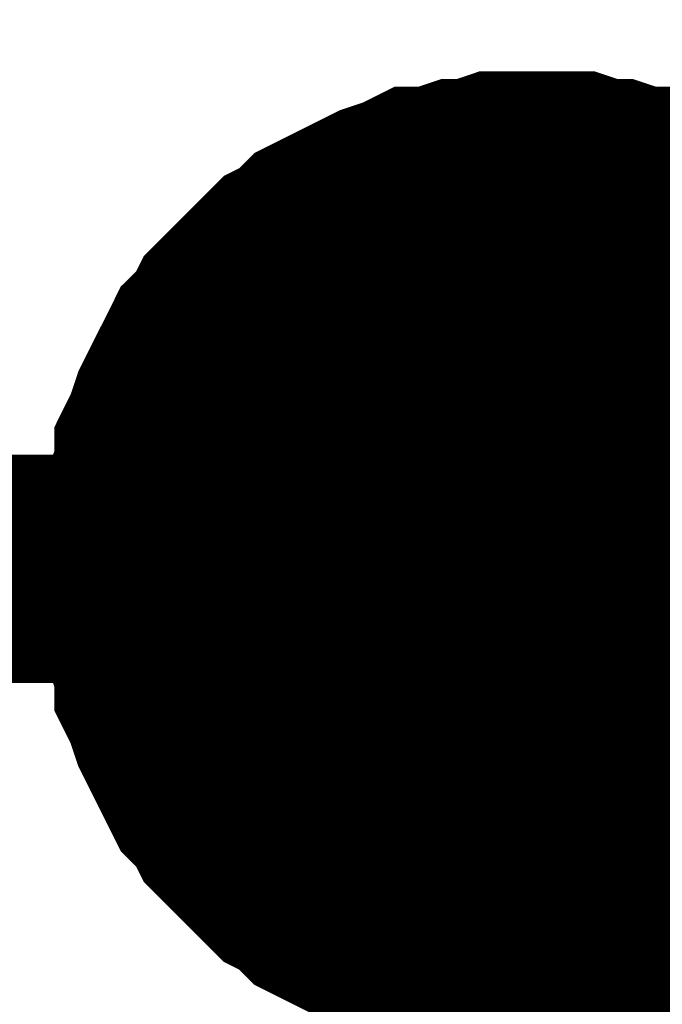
# Model space of a CAD drawing. Header units: inches. Extents: x 0 to 17, y 0 to 11.
# Tile 99 of 256: x 12.0731 to 12.1063, y 7.9773 to 8.0282. Entities that reach past the tile are written whole.
import ezdxf

# ---------------------------------------------------------------- set-up
doc = ezdxf.new("R2010")
doc.units = ezdxf.units.IN
doc.header["$MEASUREMENT"] = 0
doc.layers.add('Sheet', color=255, linetype='Continuous')

msp = doc.modelspace()

# ---------------------------------------------------------------- linework, layer by layer
at = {"layer": 'Sheet'}
for points in [[(11.099953, 8.099733, 0.0118, 0.0118, 0), (11.099953, 7.99982, 0.0118, 0.0118, 0), (12.099813, 7.99982, 0.0118, 0.0118, 0)], [(12.079991, 7.99982, 0.0118, 0.0118, 0), (12.079991, 8.001009, 0.0118, 0.0118, 0), (12.079991, 8.001802, 0.0118, 0.0118, 0), (12.080387, 8.002992, 0.0118, 0.0118, 0), (12.080387, 8.003785, 0.0118, 0.0118, 0), (12.080784, 8.004974, 0.0118, 0.0118, 0), (12.080784, 8.005767, 0.0118, 0.0118, 0), (12.08118, 8.00656, 0.0118, 0.0118, 0), (12.081576, 8.007749, 0.0118, 0.0118, 0), (12.081973, 8.008542, 0.0118, 0.0118, 0), (12.082369, 8.009335, 0.0118, 0.0118, 0), (12.082766, 8.010128, 0.0118, 0.0118, 0), (12.083162, 8.010921, 0.0118, 0.0118, 0), (12.083955, 8.011714, 0.0118, 0.0118, 0), (12.084352, 8.012507, 0.0118, 0.0118, 0), (12.085145, 8.0133, 0.0118, 0.0118, 0), (12.085541, 8.013697, 0.0118, 0.0118, 0), (12.086334, 8.01449, 0.0118, 0.0118, 0), (12.087127, 8.015283, 0.0118, 0.0118, 0), (12.08792, 8.015679, 0.0118, 0.0118, 0), (12.088713, 8.016472, 0.0118, 0.0118, 0), (12.089506, 8.016869, 0.0118, 0.0118, 0), (12.090299, 8.017265, 0.0118, 0.0118, 0), (12.091091, 8.017661, 0.0118, 0.0118, 0), (12.091884, 8.018058, 0.0118, 0.0118, 0), (12.093074, 8.018454, 0.0118, 0.0118, 0), (12.093867, 8.018851, 0.0118, 0.0118, 0), (12.09466, 8.018851, 0.0118, 0.0118, 0), (12.095849, 8.019247, 0.0118, 0.0118, 0), (12.096642, 8.019247, 0.0118, 0.0118, 0), (12.097831, 8.019644, 0.0118, 0.0118, 0), (12.098624, 8.019644, 0.0118, 0.0118, 0), (12.099813, 8.019644, 0.0118, 0.0118, 0)], [(12.079991, 7.99982, 0.0118, 0.0118, 0), (12.079991, 8.001009, 0.0118, 0.0118, 0), (12.079991, 8.001802, 0.0118, 0.0118, 0), (12.080387, 8.002992, 0.0118, 0.0118, 0), (12.080387, 8.003785, 0.0118, 0.0118, 0), (12.080784, 8.004974, 0.0118, 0.0118, 0), (12.080784, 8.005767, 0.0118, 0.0118, 0), (12.08118, 8.00656, 0.0118, 0.0118, 0), (12.081576, 8.007749, 0.0118, 0.0118, 0), (12.081973, 8.008542, 0.0118, 0.0118, 0), (12.082369, 8.009335, 0.0118, 0.0118, 0), (12.082766, 8.010128, 0.0118, 0.0118, 0), (12.083162, 8.010921, 0.0118, 0.0118, 0), (12.083955, 8.011714, 0.0118, 0.0118, 0), (12.084352, 8.012507, 0.0118, 0.0118, 0), (12.085145, 8.0133, 0.0118, 0.0118, 0), (12.085541, 8.013697, 0.0118, 0.0118, 0), (12.086334, 8.01449, 0.0118, 0.0118, 0), (12.087127, 8.015283, 0.0118, 0.0118, 0), (12.08792, 8.015679, 0.0118, 0.0118, 0), (12.088713, 8.016472, 0.0118, 0.0118, 0), (12.089506, 8.016869, 0.0118, 0.0118, 0), (12.090299, 8.017265, 0.0118, 0.0118, 0), (12.091091, 8.017661, 0.0118, 0.0118, 0), (12.091884, 8.018058, 0.0118, 0.0118, 0), (12.093074, 8.018454, 0.0118, 0.0118, 0), (12.093867, 8.018851, 0.0118, 0.0118, 0), (12.09466, 8.018851, 0.0118, 0.0118, 0), (12.095849, 8.019247, 0.0118, 0.0118, 0), (12.096642, 8.019247, 0.0118, 0.0118, 0), (12.097831, 8.019644, 0.0118, 0.0118, 0), (12.098624, 8.019644, 0.0118, 0.0118, 0), (12.099813, 8.019644, 0.0118, 0.0118, 0)], [(12.079991, 7.99982, 0.0118, 0.0118, 0), (12.079991, 8.001009, 0.0118, 0.0118, 0), (12.079991, 8.001802, 0.0118, 0.0118, 0), (12.080387, 8.002992, 0.0118, 0.0118, 0), (12.080387, 8.003785, 0.0118, 0.0118, 0), (12.080784, 8.004974, 0.0118, 0.0118, 0), (12.080784, 8.005767, 0.0118, 0.0118, 0), (12.08118, 8.00656, 0.0118, 0.0118, 0), (12.081576, 8.007749, 0.0118, 0.0118, 0), (12.081973, 8.008542, 0.0118, 0.0118, 0), (12.082369, 8.009335, 0.0118, 0.0118, 0), (12.082766, 8.010128, 0.0118, 0.0118, 0), (12.083162, 8.010921, 0.0118, 0.0118, 0), (12.083955, 8.011714, 0.0118, 0.0118, 0), (12.084352, 8.012507, 0.0118, 0.0118, 0), (12.085145, 8.0133, 0.0118, 0.0118, 0), (12.085541, 8.013697, 0.0118, 0.0118, 0), (12.086334, 8.01449, 0.0118, 0.0118, 0), (12.087127, 8.015283, 0.0118, 0.0118, 0), (12.08792, 8.015679, 0.0118, 0.0118, 0), (12.088713, 8.016472, 0.0118, 0.0118, 0), (12.089506, 8.016869, 0.0118, 0.0118, 0), (12.090299, 8.017265, 0.0118, 0.0118, 0), (12.091091, 8.017661, 0.0118, 0.0118, 0), (12.091884, 8.018058, 0.0118, 0.0118, 0), (12.093074, 8.018454, 0.0118, 0.0118, 0), (12.093867, 8.018851, 0.0118, 0.0118, 0), (12.09466, 8.018851, 0.0118, 0.0118, 0), (12.095849, 8.019247, 0.0118, 0.0118, 0), (12.096642, 8.019247, 0.0118, 0.0118, 0), (12.097831, 8.019644, 0.0118, 0.0118, 0), (12.098624, 8.019644, 0.0118, 0.0118, 0), (12.099813, 8.019644, 0.0118, 0.0118, 0)], [(12.079991, 7.99982, 0.0118, 0.0118, 0), (12.079991, 8.001009, 0.0118, 0.0118, 0), (12.079991, 8.001802, 0.0118, 0.0118, 0), (12.080387, 8.002992, 0.0118, 0.0118, 0), (12.080387, 8.003785, 0.0118, 0.0118, 0), (12.080784, 8.004974, 0.0118, 0.0118, 0), (12.080784, 8.005767, 0.0118, 0.0118, 0), (12.08118, 8.00656, 0.0118, 0.0118, 0), (12.081576, 8.007749, 0.0118, 0.0118, 0), (12.081973, 8.008542, 0.0118, 0.0118, 0), (12.082369, 8.009335, 0.0118, 0.0118, 0), (12.082766, 8.010128, 0.0118, 0.0118, 0), (12.083162, 8.010921, 0.0118, 0.0118, 0), (12.083955, 8.011714, 0.0118, 0.0118, 0), (12.084352, 8.012507, 0.0118, 0.0118, 0), (12.085145, 8.0133, 0.0118, 0.0118, 0), (12.085541, 8.013697, 0.0118, 0.0118, 0), (12.086334, 8.01449, 0.0118, 0.0118, 0), (12.087127, 8.015283, 0.0118, 0.0118, 0), (12.08792, 8.015679, 0.0118, 0.0118, 0), (12.088713, 8.016472, 0.0118, 0.0118, 0), (12.089506, 8.016869, 0.0118, 0.0118, 0), (12.090299, 8.017265, 0.0118, 0.0118, 0), (12.091091, 8.017661, 0.0118, 0.0118, 0), (12.091884, 8.018058, 0.0118, 0.0118, 0), (12.093074, 8.018454, 0.0118, 0.0118, 0), (12.093867, 8.018851, 0.0118, 0.0118, 0), (12.09466, 8.018851, 0.0118, 0.0118, 0), (12.095849, 8.019247, 0.0118, 0.0118, 0), (12.096642, 8.019247, 0.0118, 0.0118, 0), (12.097831, 8.019644, 0.0118, 0.0118, 0), (12.098624, 8.019644, 0.0118, 0.0118, 0), (12.099813, 8.019644, 0.0118, 0.0118, 0)], [(12.099813, 8.019644, 0.0118, 0.0118, 0), (12.099813, 8.019644, 0.0118, 0.0118, 0)], [(12.099813, 8.019644, 0.0118, 0.0118, 0), (12.101003, 8.019644, 0.0118, 0.0118, 0), (12.101796, 8.019644, 0.0118, 0.0118, 0), (12.102985, 8.019247, 0.0118, 0.0118, 0), (12.103778, 8.019247, 0.0118, 0.0118, 0), (12.104967, 8.018851, 0.0118, 0.0118, 0), (12.10576, 8.018851, 0.0118, 0.0118, 0), (12.106553, 8.018454, 0.0118, 0.0118, 0), (12.107743, 8.018058, 0.0118, 0.0118, 0), (12.108535, 8.017661, 0.0118, 0.0118, 0), (12.109328, 8.017265, 0.0118, 0.0118, 0), (12.110121, 8.016869, 0.0118, 0.0118, 0), (12.110914, 8.016472, 0.0118, 0.0118, 0), (12.111707, 8.015679, 0.0118, 0.0118, 0), (12.1125, 8.015283, 0.0118, 0.0118, 0)], [(12.099813, 8.019644, 0.0118, 0.0118, 0), (12.099813, 8.019644, 0.0118, 0.0118, 0)], [(12.099813, 8.019644, 0.0118, 0.0118, 0), (12.101003, 8.019644, 0.0118, 0.0118, 0), (12.101796, 8.019644, 0.0118, 0.0118, 0), (12.102985, 8.019247, 0.0118, 0.0118, 0), (12.103778, 8.019247, 0.0118, 0.0118, 0), (12.104967, 8.018851, 0.0118, 0.0118, 0), (12.10576, 8.018851, 0.0118, 0.0118, 0), (12.106553, 8.018454, 0.0118, 0.0118, 0), (12.107743, 8.018058, 0.0118, 0.0118, 0), (12.108535, 8.017661, 0.0118, 0.0118, 0), (12.109328, 8.017265, 0.0118, 0.0118, 0), (12.110121, 8.016869, 0.0118, 0.0118, 0), (12.110914, 8.016472, 0.0118, 0.0118, 0), (12.111707, 8.015679, 0.0118, 0.0118, 0), (12.1125, 8.015283, 0.0118, 0.0118, 0)], [(12.099813, 8.019644, 0.0118, 0.0118, 0), (12.099813, 8.019644, 0.0118, 0.0118, 0)], [(12.099813, 8.019644, 0.0118, 0.0118, 0), (12.101003, 8.019644, 0.0118, 0.0118, 0), (12.101796, 8.019644, 0.0118, 0.0118, 0), (12.102985, 8.019247, 0.0118, 0.0118, 0), (12.103778, 8.019247, 0.0118, 0.0118, 0), (12.104967, 8.018851, 0.0118, 0.0118, 0), (12.10576, 8.018851, 0.0118, 0.0118, 0), (12.106553, 8.018454, 0.0118, 0.0118, 0), (12.107743, 8.018058, 0.0118, 0.0118, 0), (12.108535, 8.017661, 0.0118, 0.0118, 0), (12.109328, 8.017265, 0.0118, 0.0118, 0), (12.110121, 8.016869, 0.0118, 0.0118, 0), (12.110914, 8.016472, 0.0118, 0.0118, 0), (12.111707, 8.015679, 0.0118, 0.0118, 0), (12.1125, 8.015283, 0.0118, 0.0118, 0)], [(12.099813, 8.019644, 0.0118, 0.0118, 0), (12.099813, 8.019644, 0.0118, 0.0118, 0)], [(12.099813, 8.019644, 0.0118, 0.0118, 0), (12.101003, 8.019644, 0.0118, 0.0118, 0), (12.101796, 8.019644, 0.0118, 0.0118, 0), (12.102985, 8.019247, 0.0118, 0.0118, 0), (12.103778, 8.019247, 0.0118, 0.0118, 0), (12.104967, 8.018851, 0.0118, 0.0118, 0), (12.10576, 8.018851, 0.0118, 0.0118, 0), (12.106553, 8.018454, 0.0118, 0.0118, 0), (12.107743, 8.018058, 0.0118, 0.0118, 0), (12.108535, 8.017661, 0.0118, 0.0118, 0), (12.109328, 8.017265, 0.0118, 0.0118, 0), (12.110121, 8.016869, 0.0118, 0.0118, 0), (12.110914, 8.016472, 0.0118, 0.0118, 0), (12.111707, 8.015679, 0.0118, 0.0118, 0), (12.1125, 8.015283, 0.0118, 0.0118, 0)], [(12.079991, 7.99982, 0.0039, 0.0039, 0), (12.079991, 8.001009, 0.0039, 0.0039, 0), (12.079991, 8.001802, 0.0039, 0.0039, 0), (12.080387, 8.002992, 0.0039, 0.0039, 0), (12.080387, 8.003785, 0.0039, 0.0039, 0), (12.080784, 8.004974, 0.0039, 0.0039, 0), (12.080784, 8.005767, 0.0039, 0.0039, 0), (12.08118, 8.00656, 0.0039, 0.0039, 0), (12.081576, 8.007749, 0.0039, 0.0039, 0), (12.081973, 8.008542, 0.0039, 0.0039, 0), (12.082369, 8.009335, 0.0039, 0.0039, 0), (12.082766, 8.010128, 0.0039, 0.0039, 0), (12.083162, 8.010921, 0.0039, 0.0039, 0), (12.083955, 8.011714, 0.0039, 0.0039, 0), (12.084352, 8.012507, 0.0039, 0.0039, 0), (12.085145, 8.0133, 0.0039, 0.0039, 0), (12.085541, 8.013697, 0.0039, 0.0039, 0), (12.086334, 8.01449, 0.0039, 0.0039, 0), (12.087127, 8.015283, 0.0039, 0.0039, 0), (12.08792, 8.015679, 0.0039, 0.0039, 0), (12.088713, 8.016472, 0.0039, 0.0039, 0), (12.089506, 8.016869, 0.0039, 0.0039, 0), (12.090299, 8.017265, 0.0039, 0.0039, 0), (12.091091, 8.017661, 0.0039, 0.0039, 0), (12.091884, 8.018058, 0.0039, 0.0039, 0), (12.093074, 8.018454, 0.0039, 0.0039, 0), (12.093867, 8.018851, 0.0039, 0.0039, 0), (12.09466, 8.018851, 0.0039, 0.0039, 0), (12.095849, 8.019247, 0.0039, 0.0039, 0), (12.096642, 8.019247, 0.0039, 0.0039, 0), (12.097831, 8.019644, 0.0039, 0.0039, 0), (12.098624, 8.019644, 0.0039, 0.0039, 0), (12.099813, 8.019644, 0.0039, 0.0039, 0)], [(12.079991, 7.99982, 0.0039, 0.0039, 0), (12.079991, 8.001009, 0.0039, 0.0039, 0), (12.079991, 8.001802, 0.0039, 0.0039, 0), (12.080387, 8.002992, 0.0039, 0.0039, 0), (12.080387, 8.003785, 0.0039, 0.0039, 0), (12.080784, 8.004974, 0.0039, 0.0039, 0), (12.080784, 8.005767, 0.0039, 0.0039, 0), (12.08118, 8.00656, 0.0039, 0.0039, 0), (12.081576, 8.007749, 0.0039, 0.0039, 0), (12.081973, 8.008542, 0.0039, 0.0039, 0), (12.082369, 8.009335, 0.0039, 0.0039, 0), (12.082766, 8.010128, 0.0039, 0.0039, 0), (12.083162, 8.010921, 0.0039, 0.0039, 0), (12.083955, 8.011714, 0.0039, 0.0039, 0), (12.084352, 8.012507, 0.0039, 0.0039, 0), (12.085145, 8.0133, 0.0039, 0.0039, 0), (12.085541, 8.013697, 0.0039, 0.0039, 0), (12.086334, 8.01449, 0.0039, 0.0039, 0), (12.087127, 8.015283, 0.0039, 0.0039, 0), (12.08792, 8.015679, 0.0039, 0.0039, 0), (12.088713, 8.016472, 0.0039, 0.0039, 0), (12.089506, 8.016869, 0.0039, 0.0039, 0), (12.090299, 8.017265, 0.0039, 0.0039, 0), (12.091091, 8.017661, 0.0039, 0.0039, 0), (12.091884, 8.018058, 0.0039, 0.0039, 0), (12.093074, 8.018454, 0.0039, 0.0039, 0), (12.093867, 8.018851, 0.0039, 0.0039, 0), (12.09466, 8.018851, 0.0039, 0.0039, 0), (12.095849, 8.019247, 0.0039, 0.0039, 0), (12.096642, 8.019247, 0.0039, 0.0039, 0), (12.097831, 8.019644, 0.0039, 0.0039, 0), (12.098624, 8.019644, 0.0039, 0.0039, 0), (12.099813, 8.019644, 0.0039, 0.0039, 0)], [(12.079991, 7.99982, 0.0039, 0.0039, 0), (12.079991, 8.001009, 0.0039, 0.0039, 0), (12.079991, 8.001802, 0.0039, 0.0039, 0), (12.080387, 8.002992, 0.0039, 0.0039, 0), (12.080387, 8.003785, 0.0039, 0.0039, 0), (12.080784, 8.004974, 0.0039, 0.0039, 0), (12.080784, 8.005767, 0.0039, 0.0039, 0), (12.08118, 8.00656, 0.0039, 0.0039, 0), (12.081576, 8.007749, 0.0039, 0.0039, 0), (12.081973, 8.008542, 0.0039, 0.0039, 0), (12.082369, 8.009335, 0.0039, 0.0039, 0), (12.082766, 8.010128, 0.0039, 0.0039, 0), (12.083162, 8.010921, 0.0039, 0.0039, 0), (12.083955, 8.011714, 0.0039, 0.0039, 0), (12.084352, 8.012507, 0.0039, 0.0039, 0), (12.085145, 8.0133, 0.0039, 0.0039, 0), (12.085541, 8.013697, 0.0039, 0.0039, 0), (12.086334, 8.01449, 0.0039, 0.0039, 0), (12.087127, 8.015283, 0.0039, 0.0039, 0), (12.08792, 8.015679, 0.0039, 0.0039, 0), (12.088713, 8.016472, 0.0039, 0.0039, 0), (12.089506, 8.016869, 0.0039, 0.0039, 0), (12.090299, 8.017265, 0.0039, 0.0039, 0), (12.091091, 8.017661, 0.0039, 0.0039, 0), (12.091884, 8.018058, 0.0039, 0.0039, 0), (12.093074, 8.018454, 0.0039, 0.0039, 0), (12.093867, 8.018851, 0.0039, 0.0039, 0), (12.09466, 8.018851, 0.0039, 0.0039, 0), (12.095849, 8.019247, 0.0039, 0.0039, 0), (12.096642, 8.019247, 0.0039, 0.0039, 0), (12.097831, 8.019644, 0.0039, 0.0039, 0), (12.098624, 8.019644, 0.0039, 0.0039, 0), (12.099813, 8.019644, 0.0039, 0.0039, 0)], [(12.079991, 7.99982, 0.0039, 0.0039, 0), (12.079991, 8.001009, 0.0039, 0.0039, 0), (12.079991, 8.001802, 0.0039, 0.0039, 0), (12.080387, 8.002992, 0.0039, 0.0039, 0), (12.080387, 8.003785, 0.0039, 0.0039, 0), (12.080784, 8.004974, 0.0039, 0.0039, 0), (12.080784, 8.005767, 0.0039, 0.0039, 0), (12.08118, 8.00656, 0.0039, 0.0039, 0), (12.081576, 8.007749, 0.0039, 0.0039, 0), (12.081973, 8.008542, 0.0039, 0.0039, 0), (12.082369, 8.009335, 0.0039, 0.0039, 0), (12.082766, 8.010128, 0.0039, 0.0039, 0), (12.083162, 8.010921, 0.0039, 0.0039, 0), (12.083955, 8.011714, 0.0039, 0.0039, 0), (12.084352, 8.012507, 0.0039, 0.0039, 0), (12.085145, 8.0133, 0.0039, 0.0039, 0), (12.085541, 8.013697, 0.0039, 0.0039, 0), (12.086334, 8.01449, 0.0039, 0.0039, 0), (12.087127, 8.015283, 0.0039, 0.0039, 0), (12.08792, 8.015679, 0.0039, 0.0039, 0), (12.088713, 8.016472, 0.0039, 0.0039, 0), (12.089506, 8.016869, 0.0039, 0.0039, 0), (12.090299, 8.017265, 0.0039, 0.0039, 0), (12.091091, 8.017661, 0.0039, 0.0039, 0), (12.091884, 8.018058, 0.0039, 0.0039, 0), (12.093074, 8.018454, 0.0039, 0.0039, 0), (12.093867, 8.018851, 0.0039, 0.0039, 0), (12.09466, 8.018851, 0.0039, 0.0039, 0), (12.095849, 8.019247, 0.0039, 0.0039, 0), (12.096642, 8.019247, 0.0039, 0.0039, 0), (12.097831, 8.019644, 0.0039, 0.0039, 0), (12.098624, 8.019644, 0.0039, 0.0039, 0), (12.099813, 8.019644, 0.0039, 0.0039, 0)], [(12.099813, 8.019644, 0.0039, 0.0039, 0), (12.099813, 8.019644, 0.0039, 0.0039, 0)], [(12.099813, 8.019644, 0.0039, 0.0039, 0), (12.101003, 8.019644, 0.0039, 0.0039, 0), (12.101796, 8.019644, 0.0039, 0.0039, 0), (12.102985, 8.019247, 0.0039, 0.0039, 0), (12.103778, 8.019247, 0.0039, 0.0039, 0), (12.104967, 8.018851, 0.0039, 0.0039, 0), (12.10576, 8.018851, 0.0039, 0.0039, 0), (12.106553, 8.018454, 0.0039, 0.0039, 0), (12.107743, 8.018058, 0.0039, 0.0039, 0), (12.108535, 8.017661, 0.0039, 0.0039, 0)], [(12.099813, 8.019644, 0.0039, 0.0039, 0), (12.099813, 8.019644, 0.0039, 0.0039, 0)], [(12.099813, 8.019644, 0.0039, 0.0039, 0), (12.101003, 8.019644, 0.0039, 0.0039, 0), (12.101796, 8.019644, 0.0039, 0.0039, 0), (12.102985, 8.019247, 0.0039, 0.0039, 0), (12.103778, 8.019247, 0.0039, 0.0039, 0), (12.104967, 8.018851, 0.0039, 0.0039, 0), (12.10576, 8.018851, 0.0039, 0.0039, 0), (12.106553, 8.018454, 0.0039, 0.0039, 0), (12.107743, 8.018058, 0.0039, 0.0039, 0), (12.108535, 8.017661, 0.0039, 0.0039, 0)], [(12.099813, 8.019644, 0.0039, 0.0039, 0), (12.099813, 8.019644, 0.0039, 0.0039, 0)], [(12.099813, 8.019644, 0.0039, 0.0039, 0), (12.101003, 8.019644, 0.0039, 0.0039, 0), (12.101796, 8.019644, 0.0039, 0.0039, 0), (12.102985, 8.019247, 0.0039, 0.0039, 0), (12.103778, 8.019247, 0.0039, 0.0039, 0), (12.104967, 8.018851, 0.0039, 0.0039, 0), (12.10576, 8.018851, 0.0039, 0.0039, 0), (12.106553, 8.018454, 0.0039, 0.0039, 0), (12.107743, 8.018058, 0.0039, 0.0039, 0), (12.108535, 8.017661, 0.0039, 0.0039, 0)], [(12.099813, 8.019644, 0.0039, 0.0039, 0), (12.099813, 8.019644, 0.0039, 0.0039, 0)], [(12.099813, 8.019644, 0.0039, 0.0039, 0), (12.101003, 8.019644, 0.0039, 0.0039, 0), (12.101796, 8.019644, 0.0039, 0.0039, 0), (12.102985, 8.019247, 0.0039, 0.0039, 0), (12.103778, 8.019247, 0.0039, 0.0039, 0), (12.104967, 8.018851, 0.0039, 0.0039, 0), (12.10576, 8.018851, 0.0039, 0.0039, 0), (12.106553, 8.018454, 0.0039, 0.0039, 0), (12.107743, 8.018058, 0.0039, 0.0039, 0), (12.108535, 8.017661, 0.0039, 0.0039, 0)], [(12.099813, 7.979996, 0.0118, 0.0118, 0), (12.098624, 7.979996, 0.0118, 0.0118, 0), (12.097831, 7.979996, 0.0118, 0.0118, 0), (12.096642, 7.980392, 0.0118, 0.0118, 0), (12.095849, 7.980392, 0.0118, 0.0118, 0), (12.09466, 7.980789, 0.0118, 0.0118, 0), (12.093867, 7.980789, 0.0118, 0.0118, 0), (12.093074, 7.981185, 0.0118, 0.0118, 0), (12.091884, 7.981582, 0.0118, 0.0118, 0), (12.091091, 7.981978, 0.0118, 0.0118, 0), (12.090299, 7.982375, 0.0118, 0.0118, 0), (12.089506, 7.982771, 0.0118, 0.0118, 0), (12.088713, 7.983168, 0.0118, 0.0118, 0), (12.08792, 7.98396, 0.0118, 0.0118, 0), (12.087127, 7.984357, 0.0118, 0.0118, 0), (12.086334, 7.98515, 0.0118, 0.0118, 0), (12.085541, 7.985943, 0.0118, 0.0118, 0), (12.085145, 7.986339, 0.0118, 0.0118, 0), (12.084352, 7.987132, 0.0118, 0.0118, 0), (12.083955, 7.987925, 0.0118, 0.0118, 0), (12.083162, 7.988718, 0.0118, 0.0118, 0), (12.082766, 7.989511, 0.0118, 0.0118, 0), (12.082369, 7.990304, 0.0118, 0.0118, 0), (12.081973, 7.991097, 0.0118, 0.0118, 0), (12.081576, 7.99189, 0.0118, 0.0118, 0), (12.08118, 7.99308, 0.0118, 0.0118, 0), (12.080784, 7.993873, 0.0118, 0.0118, 0), (12.080784, 7.994666, 0.0118, 0.0118, 0), (12.080387, 7.995855, 0.0118, 0.0118, 0), (12.080387, 7.996648, 0.0118, 0.0118, 0), (12.079991, 7.997837, 0.0118, 0.0118, 0), (12.079991, 7.99863, 0.0118, 0.0118, 0), (12.079991, 7.99982, 0.0118, 0.0118, 0)], [(12.079991, 7.99982, 0.0118, 0.0118, 0), (12.079991, 7.99982, 0.0118, 0.0118, 0)], [(12.099813, 7.979996, 0.0118, 0.0118, 0), (12.098624, 7.979996, 0.0118, 0.0118, 0), (12.097831, 7.979996, 0.0118, 0.0118, 0), (12.096642, 7.980392, 0.0118, 0.0118, 0), (12.095849, 7.980392, 0.0118, 0.0118, 0), (12.09466, 7.980789, 0.0118, 0.0118, 0), (12.093867, 7.980789, 0.0118, 0.0118, 0), (12.093074, 7.981185, 0.0118, 0.0118, 0), (12.091884, 7.981582, 0.0118, 0.0118, 0), (12.091091, 7.981978, 0.0118, 0.0118, 0), (12.090299, 7.982375, 0.0118, 0.0118, 0), (12.089506, 7.982771, 0.0118, 0.0118, 0), (12.088713, 7.983168, 0.0118, 0.0118, 0), (12.08792, 7.98396, 0.0118, 0.0118, 0), (12.087127, 7.984357, 0.0118, 0.0118, 0), (12.086334, 7.98515, 0.0118, 0.0118, 0), (12.085541, 7.985943, 0.0118, 0.0118, 0), (12.085145, 7.986339, 0.0118, 0.0118, 0), (12.084352, 7.987132, 0.0118, 0.0118, 0), (12.083955, 7.987925, 0.0118, 0.0118, 0), (12.083162, 7.988718, 0.0118, 0.0118, 0), (12.082766, 7.989511, 0.0118, 0.0118, 0), (12.082369, 7.990304, 0.0118, 0.0118, 0), (12.081973, 7.991097, 0.0118, 0.0118, 0), (12.081576, 7.99189, 0.0118, 0.0118, 0), (12.08118, 7.99308, 0.0118, 0.0118, 0), (12.080784, 7.993873, 0.0118, 0.0118, 0), (12.080784, 7.994666, 0.0118, 0.0118, 0), (12.080387, 7.995855, 0.0118, 0.0118, 0), (12.080387, 7.996648, 0.0118, 0.0118, 0), (12.079991, 7.997837, 0.0118, 0.0118, 0), (12.079991, 7.99863, 0.0118, 0.0118, 0), (12.079991, 7.99982, 0.0118, 0.0118, 0)], [(12.079991, 7.99982, 0.0118, 0.0118, 0), (12.079991, 7.99982, 0.0118, 0.0118, 0)], [(12.099813, 7.979996, 0.0118, 0.0118, 0), (12.098624, 7.979996, 0.0118, 0.0118, 0), (12.097831, 7.979996, 0.0118, 0.0118, 0), (12.096642, 7.980392, 0.0118, 0.0118, 0), (12.095849, 7.980392, 0.0118, 0.0118, 0), (12.09466, 7.980789, 0.0118, 0.0118, 0), (12.093867, 7.980789, 0.0118, 0.0118, 0), (12.093074, 7.981185, 0.0118, 0.0118, 0), (12.091884, 7.981582, 0.0118, 0.0118, 0), (12.091091, 7.981978, 0.0118, 0.0118, 0), (12.090299, 7.982375, 0.0118, 0.0118, 0), (12.089506, 7.982771, 0.0118, 0.0118, 0), (12.088713, 7.983168, 0.0118, 0.0118, 0), (12.08792, 7.98396, 0.0118, 0.0118, 0), (12.087127, 7.984357, 0.0118, 0.0118, 0), (12.086334, 7.98515, 0.0118, 0.0118, 0), (12.085541, 7.985943, 0.0118, 0.0118, 0), (12.085145, 7.986339, 0.0118, 0.0118, 0), (12.084352, 7.987132, 0.0118, 0.0118, 0), (12.083955, 7.987925, 0.0118, 0.0118, 0), (12.083162, 7.988718, 0.0118, 0.0118, 0), (12.082766, 7.989511, 0.0118, 0.0118, 0), (12.082369, 7.990304, 0.0118, 0.0118, 0), (12.081973, 7.991097, 0.0118, 0.0118, 0), (12.081576, 7.99189, 0.0118, 0.0118, 0), (12.08118, 7.99308, 0.0118, 0.0118, 0), (12.080784, 7.993873, 0.0118, 0.0118, 0), (12.080784, 7.994666, 0.0118, 0.0118, 0), (12.080387, 7.995855, 0.0118, 0.0118, 0), (12.080387, 7.996648, 0.0118, 0.0118, 0), (12.079991, 7.997837, 0.0118, 0.0118, 0), (12.079991, 7.99863, 0.0118, 0.0118, 0), (12.079991, 7.99982, 0.0118, 0.0118, 0)], [(12.079991, 7.99982, 0.0118, 0.0118, 0), (12.079991, 7.99982, 0.0118, 0.0118, 0)], [(12.099813, 7.979996, 0.0118, 0.0118, 0), (12.098624, 7.979996, 0.0118, 0.0118, 0), (12.097831, 7.979996, 0.0118, 0.0118, 0), (12.096642, 7.980392, 0.0118, 0.0118, 0), (12.095849, 7.980392, 0.0118, 0.0118, 0), (12.09466, 7.980789, 0.0118, 0.0118, 0), (12.093867, 7.980789, 0.0118, 0.0118, 0), (12.093074, 7.981185, 0.0118, 0.0118, 0), (12.091884, 7.981582, 0.0118, 0.0118, 0), (12.091091, 7.981978, 0.0118, 0.0118, 0), (12.090299, 7.982375, 0.0118, 0.0118, 0), (12.089506, 7.982771, 0.0118, 0.0118, 0), (12.088713, 7.983168, 0.0118, 0.0118, 0), (12.08792, 7.98396, 0.0118, 0.0118, 0), (12.087127, 7.984357, 0.0118, 0.0118, 0), (12.086334, 7.98515, 0.0118, 0.0118, 0), (12.085541, 7.985943, 0.0118, 0.0118, 0), (12.085145, 7.986339, 0.0118, 0.0118, 0), (12.084352, 7.987132, 0.0118, 0.0118, 0), (12.083955, 7.987925, 0.0118, 0.0118, 0), (12.083162, 7.988718, 0.0118, 0.0118, 0), (12.082766, 7.989511, 0.0118, 0.0118, 0), (12.082369, 7.990304, 0.0118, 0.0118, 0), (12.081973, 7.991097, 0.0118, 0.0118, 0), (12.081576, 7.99189, 0.0118, 0.0118, 0), (12.08118, 7.99308, 0.0118, 0.0118, 0), (12.080784, 7.993873, 0.0118, 0.0118, 0), (12.080784, 7.994666, 0.0118, 0.0118, 0), (12.080387, 7.995855, 0.0118, 0.0118, 0), (12.080387, 7.996648, 0.0118, 0.0118, 0), (12.079991, 7.997837, 0.0118, 0.0118, 0), (12.079991, 7.99863, 0.0118, 0.0118, 0), (12.079991, 7.99982, 0.0118, 0.0118, 0)], [(12.079991, 7.99982, 0.0118, 0.0118, 0), (12.079991, 7.99982, 0.0118, 0.0118, 0)], [(12.799953, 7.99982, 0.0118, 0.0118, 0), (12.099813, 7.99982, 0.0118, 0.0118, 0), (12.099813, 7.899906, 0.0118, 0.0118, 0), (12.099813, 7.699683, 0.0118, 0.0118, 0), (12.099813, 7.499856, 0.0118, 0.0118, 0), (12.099813, 7.299632, 0.0118, 0.0118, 0), (12.099813, 7.099805, 0.0118, 0.0118, 0), (12.099813, 6.999892, 0.0118, 0.0118, 0), (12.099813, 6.899978, 0.0118, 0.0118, 0), (12.099813, 6.799668, 0.0118, 0.0118, 0), (12.799953, 6.799668, 0.0118, 0.0118, 0)], [(12.099813, 7.979996, 0.0039, 0.0039, 0), (12.098624, 7.979996, 0.0039, 0.0039, 0), (12.097831, 7.979996, 0.0039, 0.0039, 0), (12.096642, 7.980392, 0.0039, 0.0039, 0), (12.095849, 7.980392, 0.0039, 0.0039, 0), (12.09466, 7.980789, 0.0039, 0.0039, 0), (12.093867, 7.980789, 0.0039, 0.0039, 0), (12.093074, 7.981185, 0.0039, 0.0039, 0), (12.091884, 7.981582, 0.0039, 0.0039, 0), (12.091091, 7.981978, 0.0039, 0.0039, 0), (12.090299, 7.982375, 0.0039, 0.0039, 0), (12.089506, 7.982771, 0.0039, 0.0039, 0), (12.088713, 7.983168, 0.0039, 0.0039, 0), (12.08792, 7.98396, 0.0039, 0.0039, 0), (12.087127, 7.984357, 0.0039, 0.0039, 0), (12.086334, 7.98515, 0.0039, 0.0039, 0), (12.085541, 7.985943, 0.0039, 0.0039, 0), (12.085145, 7.986339, 0.0039, 0.0039, 0), (12.084352, 7.987132, 0.0039, 0.0039, 0), (12.083955, 7.987925, 0.0039, 0.0039, 0), (12.083162, 7.988718, 0.0039, 0.0039, 0), (12.082766, 7.989511, 0.0039, 0.0039, 0), (12.082369, 7.990304, 0.0039, 0.0039, 0), (12.081973, 7.991097, 0.0039, 0.0039, 0), (12.081576, 7.99189, 0.0039, 0.0039, 0), (12.08118, 7.99308, 0.0039, 0.0039, 0), (12.080784, 7.993873, 0.0039, 0.0039, 0), (12.080784, 7.994666, 0.0039, 0.0039, 0), (12.080387, 7.995855, 0.0039, 0.0039, 0), (12.080387, 7.996648, 0.0039, 0.0039, 0), (12.079991, 7.997837, 0.0039, 0.0039, 0), (12.079991, 7.99863, 0.0039, 0.0039, 0), (12.079991, 7.99982, 0.0039, 0.0039, 0)], [(12.079991, 7.99982, 0.0039, 0.0039, 0), (12.079991, 7.99982, 0.0039, 0.0039, 0)], [(12.099813, 7.979996, 0.0039, 0.0039, 0), (12.098624, 7.979996, 0.0039, 0.0039, 0), (12.097831, 7.979996, 0.0039, 0.0039, 0), (12.096642, 7.980392, 0.0039, 0.0039, 0), (12.095849, 7.980392, 0.0039, 0.0039, 0), (12.09466, 7.980789, 0.0039, 0.0039, 0), (12.093867, 7.980789, 0.0039, 0.0039, 0), (12.093074, 7.981185, 0.0039, 0.0039, 0), (12.091884, 7.981582, 0.0039, 0.0039, 0), (12.091091, 7.981978, 0.0039, 0.0039, 0), (12.090299, 7.982375, 0.0039, 0.0039, 0), (12.089506, 7.982771, 0.0039, 0.0039, 0), (12.088713, 7.983168, 0.0039, 0.0039, 0), (12.08792, 7.98396, 0.0039, 0.0039, 0), (12.087127, 7.984357, 0.0039, 0.0039, 0), (12.086334, 7.98515, 0.0039, 0.0039, 0), (12.085541, 7.985943, 0.0039, 0.0039, 0), (12.085145, 7.986339, 0.0039, 0.0039, 0), (12.084352, 7.987132, 0.0039, 0.0039, 0), (12.083955, 7.987925, 0.0039, 0.0039, 0), (12.083162, 7.988718, 0.0039, 0.0039, 0), (12.082766, 7.989511, 0.0039, 0.0039, 0), (12.082369, 7.990304, 0.0039, 0.0039, 0), (12.081973, 7.991097, 0.0039, 0.0039, 0), (12.081576, 7.99189, 0.0039, 0.0039, 0), (12.08118, 7.99308, 0.0039, 0.0039, 0), (12.080784, 7.993873, 0.0039, 0.0039, 0), (12.080784, 7.994666, 0.0039, 0.0039, 0), (12.080387, 7.995855, 0.0039, 0.0039, 0), (12.080387, 7.996648, 0.0039, 0.0039, 0), (12.079991, 7.997837, 0.0039, 0.0039, 0), (12.079991, 7.99863, 0.0039, 0.0039, 0), (12.079991, 7.99982, 0.0039, 0.0039, 0)], [(12.079991, 7.99982, 0.0039, 0.0039, 0), (12.079991, 7.99982, 0.0039, 0.0039, 0)], [(12.099813, 7.979996, 0.0039, 0.0039, 0), (12.098624, 7.979996, 0.0039, 0.0039, 0), (12.097831, 7.979996, 0.0039, 0.0039, 0), (12.096642, 7.980392, 0.0039, 0.0039, 0), (12.095849, 7.980392, 0.0039, 0.0039, 0), (12.09466, 7.980789, 0.0039, 0.0039, 0), (12.093867, 7.980789, 0.0039, 0.0039, 0), (12.093074, 7.981185, 0.0039, 0.0039, 0), (12.091884, 7.981582, 0.0039, 0.0039, 0), (12.091091, 7.981978, 0.0039, 0.0039, 0), (12.090299, 7.982375, 0.0039, 0.0039, 0), (12.089506, 7.982771, 0.0039, 0.0039, 0), (12.088713, 7.983168, 0.0039, 0.0039, 0), (12.08792, 7.98396, 0.0039, 0.0039, 0), (12.087127, 7.984357, 0.0039, 0.0039, 0), (12.086334, 7.98515, 0.0039, 0.0039, 0), (12.085541, 7.985943, 0.0039, 0.0039, 0), (12.085145, 7.986339, 0.0039, 0.0039, 0), (12.084352, 7.987132, 0.0039, 0.0039, 0), (12.083955, 7.987925, 0.0039, 0.0039, 0), (12.083162, 7.988718, 0.0039, 0.0039, 0), (12.082766, 7.989511, 0.0039, 0.0039, 0), (12.082369, 7.990304, 0.0039, 0.0039, 0), (12.081973, 7.991097, 0.0039, 0.0039, 0), (12.081576, 7.99189, 0.0039, 0.0039, 0), (12.08118, 7.99308, 0.0039, 0.0039, 0), (12.080784, 7.993873, 0.0039, 0.0039, 0), (12.080784, 7.994666, 0.0039, 0.0039, 0), (12.080387, 7.995855, 0.0039, 0.0039, 0), (12.080387, 7.996648, 0.0039, 0.0039, 0), (12.079991, 7.997837, 0.0039, 0.0039, 0), (12.079991, 7.99863, 0.0039, 0.0039, 0), (12.079991, 7.99982, 0.0039, 0.0039, 0)], [(12.079991, 7.99982, 0.0039, 0.0039, 0), (12.079991, 7.99982, 0.0039, 0.0039, 0)], [(12.099813, 7.979996, 0.0039, 0.0039, 0), (12.098624, 7.979996, 0.0039, 0.0039, 0), (12.097831, 7.979996, 0.0039, 0.0039, 0), (12.096642, 7.980392, 0.0039, 0.0039, 0), (12.095849, 7.980392, 0.0039, 0.0039, 0), (12.09466, 7.980789, 0.0039, 0.0039, 0), (12.093867, 7.980789, 0.0039, 0.0039, 0), (12.093074, 7.981185, 0.0039, 0.0039, 0), (12.091884, 7.981582, 0.0039, 0.0039, 0), (12.091091, 7.981978, 0.0039, 0.0039, 0), (12.090299, 7.982375, 0.0039, 0.0039, 0), (12.089506, 7.982771, 0.0039, 0.0039, 0), (12.088713, 7.983168, 0.0039, 0.0039, 0), (12.08792, 7.98396, 0.0039, 0.0039, 0), (12.087127, 7.984357, 0.0039, 0.0039, 0), (12.086334, 7.98515, 0.0039, 0.0039, 0), (12.085541, 7.985943, 0.0039, 0.0039, 0), (12.085145, 7.986339, 0.0039, 0.0039, 0), (12.084352, 7.987132, 0.0039, 0.0039, 0), (12.083955, 7.987925, 0.0039, 0.0039, 0), (12.083162, 7.988718, 0.0039, 0.0039, 0), (12.082766, 7.989511, 0.0039, 0.0039, 0), (12.082369, 7.990304, 0.0039, 0.0039, 0), (12.081973, 7.991097, 0.0039, 0.0039, 0), (12.081576, 7.99189, 0.0039, 0.0039, 0), (12.08118, 7.99308, 0.0039, 0.0039, 0), (12.080784, 7.993873, 0.0039, 0.0039, 0), (12.080784, 7.994666, 0.0039, 0.0039, 0), (12.080387, 7.995855, 0.0039, 0.0039, 0), (12.080387, 7.996648, 0.0039, 0.0039, 0), (12.079991, 7.997837, 0.0039, 0.0039, 0), (12.079991, 7.99863, 0.0039, 0.0039, 0), (12.079991, 7.99982, 0.0039, 0.0039, 0)], [(12.079991, 7.99982, 0.0039, 0.0039, 0), (12.079991, 7.99982, 0.0039, 0.0039, 0)], [(12.1125, 7.984357, 0.0118, 0.0118, 0), (12.111707, 7.98396, 0.0118, 0.0118, 0), (12.110914, 7.983168, 0.0118, 0.0118, 0), (12.110121, 7.982771, 0.0118, 0.0118, 0), (12.109328, 7.982375, 0.0118, 0.0118, 0), (12.108535, 7.981978, 0.0118, 0.0118, 0), (12.107743, 7.981582, 0.0118, 0.0118, 0), (12.106553, 7.981185, 0.0118, 0.0118, 0), (12.10576, 7.980789, 0.0118, 0.0118, 0), (12.104967, 7.980789, 0.0118, 0.0118, 0), (12.103778, 7.980392, 0.0118, 0.0118, 0), (12.102985, 7.980392, 0.0118, 0.0118, 0), (12.101796, 7.979996, 0.0118, 0.0118, 0), (12.101003, 7.979996, 0.0118, 0.0118, 0), (12.099813, 7.979996, 0.0118, 0.0118, 0)], [(12.1125, 7.984357, 0.0118, 0.0118, 0), (12.111707, 7.98396, 0.0118, 0.0118, 0), (12.110914, 7.983168, 0.0118, 0.0118, 0), (12.110121, 7.982771, 0.0118, 0.0118, 0), (12.109328, 7.982375, 0.0118, 0.0118, 0), (12.108535, 7.981978, 0.0118, 0.0118, 0), (12.107743, 7.981582, 0.0118, 0.0118, 0), (12.106553, 7.981185, 0.0118, 0.0118, 0), (12.10576, 7.980789, 0.0118, 0.0118, 0), (12.104967, 7.980789, 0.0118, 0.0118, 0), (12.103778, 7.980392, 0.0118, 0.0118, 0), (12.102985, 7.980392, 0.0118, 0.0118, 0), (12.101796, 7.979996, 0.0118, 0.0118, 0), (12.101003, 7.979996, 0.0118, 0.0118, 0), (12.099813, 7.979996, 0.0118, 0.0118, 0)], [(12.1125, 7.984357, 0.0118, 0.0118, 0), (12.111707, 7.98396, 0.0118, 0.0118, 0), (12.110914, 7.983168, 0.0118, 0.0118, 0), (12.110121, 7.982771, 0.0118, 0.0118, 0), (12.109328, 7.982375, 0.0118, 0.0118, 0), (12.108535, 7.981978, 0.0118, 0.0118, 0), (12.107743, 7.981582, 0.0118, 0.0118, 0), (12.106553, 7.981185, 0.0118, 0.0118, 0), (12.10576, 7.980789, 0.0118, 0.0118, 0), (12.104967, 7.980789, 0.0118, 0.0118, 0), (12.103778, 7.980392, 0.0118, 0.0118, 0), (12.102985, 7.980392, 0.0118, 0.0118, 0), (12.101796, 7.979996, 0.0118, 0.0118, 0), (12.101003, 7.979996, 0.0118, 0.0118, 0), (12.099813, 7.979996, 0.0118, 0.0118, 0)], [(12.1125, 7.984357, 0.0118, 0.0118, 0), (12.111707, 7.98396, 0.0118, 0.0118, 0), (12.110914, 7.983168, 0.0118, 0.0118, 0), (12.110121, 7.982771, 0.0118, 0.0118, 0), (12.109328, 7.982375, 0.0118, 0.0118, 0), (12.108535, 7.981978, 0.0118, 0.0118, 0), (12.107743, 7.981582, 0.0118, 0.0118, 0), (12.106553, 7.981185, 0.0118, 0.0118, 0), (12.10576, 7.980789, 0.0118, 0.0118, 0), (12.104967, 7.980789, 0.0118, 0.0118, 0), (12.103778, 7.980392, 0.0118, 0.0118, 0), (12.102985, 7.980392, 0.0118, 0.0118, 0), (12.101796, 7.979996, 0.0118, 0.0118, 0), (12.101003, 7.979996, 0.0118, 0.0118, 0), (12.099813, 7.979996, 0.0118, 0.0118, 0)], [(12.108535, 7.981978, 0.0039, 0.0039, 0), (12.107743, 7.981582, 0.0039, 0.0039, 0), (12.106553, 7.981185, 0.0039, 0.0039, 0), (12.10576, 7.980789, 0.0039, 0.0039, 0), (12.104967, 7.980789, 0.0039, 0.0039, 0), (12.103778, 7.980392, 0.0039, 0.0039, 0), (12.102985, 7.980392, 0.0039, 0.0039, 0), (12.101796, 7.979996, 0.0039, 0.0039, 0), (12.101003, 7.979996, 0.0039, 0.0039, 0), (12.099813, 7.979996, 0.0039, 0.0039, 0)], [(12.108535, 7.981978, 0.0039, 0.0039, 0), (12.107743, 7.981582, 0.0039, 0.0039, 0), (12.106553, 7.981185, 0.0039, 0.0039, 0), (12.10576, 7.980789, 0.0039, 0.0039, 0), (12.104967, 7.980789, 0.0039, 0.0039, 0), (12.103778, 7.980392, 0.0039, 0.0039, 0), (12.102985, 7.980392, 0.0039, 0.0039, 0), (12.101796, 7.979996, 0.0039, 0.0039, 0), (12.101003, 7.979996, 0.0039, 0.0039, 0), (12.099813, 7.979996, 0.0039, 0.0039, 0)], [(12.108535, 7.981978, 0.0039, 0.0039, 0), (12.107743, 7.981582, 0.0039, 0.0039, 0), (12.106553, 7.981185, 0.0039, 0.0039, 0), (12.10576, 7.980789, 0.0039, 0.0039, 0), (12.104967, 7.980789, 0.0039, 0.0039, 0), (12.103778, 7.980392, 0.0039, 0.0039, 0), (12.102985, 7.980392, 0.0039, 0.0039, 0), (12.101796, 7.979996, 0.0039, 0.0039, 0), (12.101003, 7.979996, 0.0039, 0.0039, 0), (12.099813, 7.979996, 0.0039, 0.0039, 0)], [(12.108535, 7.981978, 0.0039, 0.0039, 0), (12.107743, 7.981582, 0.0039, 0.0039, 0), (12.106553, 7.981185, 0.0039, 0.0039, 0), (12.10576, 7.980789, 0.0039, 0.0039, 0), (12.104967, 7.980789, 0.0039, 0.0039, 0), (12.103778, 7.980392, 0.0039, 0.0039, 0), (12.102985, 7.980392, 0.0039, 0.0039, 0), (12.101796, 7.979996, 0.0039, 0.0039, 0), (12.101003, 7.979996, 0.0039, 0.0039, 0), (12.099813, 7.979996, 0.0039, 0.0039, 0)]]:
    msp.add_lwpolyline(points, format="xyseb", dxfattribs=at)
msp.add_lwpolyline([(12.09, 8, 0.02, 0.02, 1), (12.11, 8, 0.02, 0.02, 1)], format="xyseb", close=True, dxfattribs=at)

doc.saveas('drawing.dxf')
